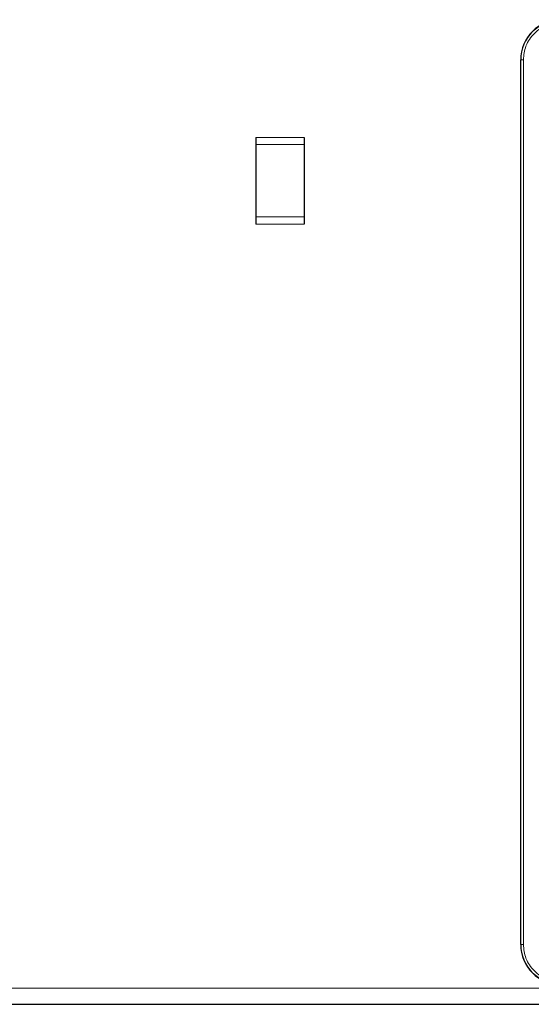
# Model space of a CAD drawing. Header units: millimetres. Extents: x 5 to 418, y 2 to 292.
# Tile 56 of 87: x 110 to 120, y 220 to 241. Entities that reach past the tile are written whole.
import ezdxf

# ---------------------------------------------------------------- set-up
doc = ezdxf.new("R2010")
doc.units = ezdxf.units.MM

msp = doc.modelspace()

# ---------------------------------------------------------------- linework, layer by layer
at = {"color": 7, "linetype": 'Continuous', "lineweight": 25}
for p, q in [((120.0067, 221.6971), (120.0067, 240.0471)), ((114.5151, 238.4387), (114.5151, 238.2887)), ((115.5151, 238.4387), (115.5151, 238.2887)), ((114.5151, 238.2887), (114.5151, 236.7887)), ((115.5151, 238.2887), (115.5151, 236.7887)), ((114.5151, 236.7887), (114.5151, 236.6387)), ((115.5151, 236.7887), (115.5151, 236.6387)), ((61.1817, 220.4554), (140.5151, 220.4554))]:
    msp.add_line(p, q, dxfattribs=at)
at = {"color": 7, "linetype": 'Continuous', "lineweight": 18}
for p, q in [((120.0067, 240.0471), (120.0121, 240.0471)), ((120.0121, 240.0471), (120.0121, 221.6971)), ((120.0619, 240.0471), (120.0121, 240.0471)), ((120.0619, 240.0471), (120.0619, 221.6971)), ((115.5151, 238.4387), (114.5151, 238.4387)), ((115.5151, 238.2887), (114.5151, 238.2887)), ((115.5151, 236.7887), (114.5151, 236.7887)), ((114.5151, 236.6387), (115.5151, 236.6387)), ((120.0121, 221.6971), (120.0067, 221.6971)), ((120.0619, 221.6971), (120.0121, 221.6971)), ((61.1817, 220.7887), (140.5151, 220.7887))]:
    msp.add_line(p, q, dxfattribs=at)
at = {"color": 7, "linetype": 'Continuous', "lineweight": 25}
for centre, start, end in [((120.8401, 240.0471), 90, 180), ((120.8401, 221.6971), 180, 270)]:
    msp.add_arc(centre, 0.8333, start, end, dxfattribs=at)
at = {"color": 7, "linetype": 'Continuous', "lineweight": 18}
for centre, start, end in [((120.8401, 240.0471), 90, 180), ((120.8401, 221.6971), 180, 270)]:
    msp.add_arc(centre, 0.828, start, end, dxfattribs=at)
for points, knots in [([(120.8401, 240.8253), (120.7422, 240.8149), (120.5916, 240.7989), (120.4104, 240.7018), (120.2857, 240.6014), (120.1853, 240.4767), (120.0883, 240.2955), (120.0723, 240.145), (120.0619, 240.0471)], [0, 0, 0, 0, 0.2394568, 0.3683607, 0.5, 0.6316393, 0.7605432, 1, 1, 1, 1]), ([(120.0619, 221.6971), (120.0723, 221.5992), (120.0883, 221.4486), (120.1853, 221.2674), (120.2857, 221.1427), (120.4104, 221.0423), (120.5916, 220.9453), (120.7422, 220.9293), (120.8401, 220.9189)], [0, 0, 0, 0, 0.23945684, 0.36836066, 0.5, 0.63163934, 0.76054316, 1, 1, 1, 1])]:
    msp.add_open_spline(points, degree=3, knots=knots, dxfattribs=at)

doc.saveas('drawing.dxf')
